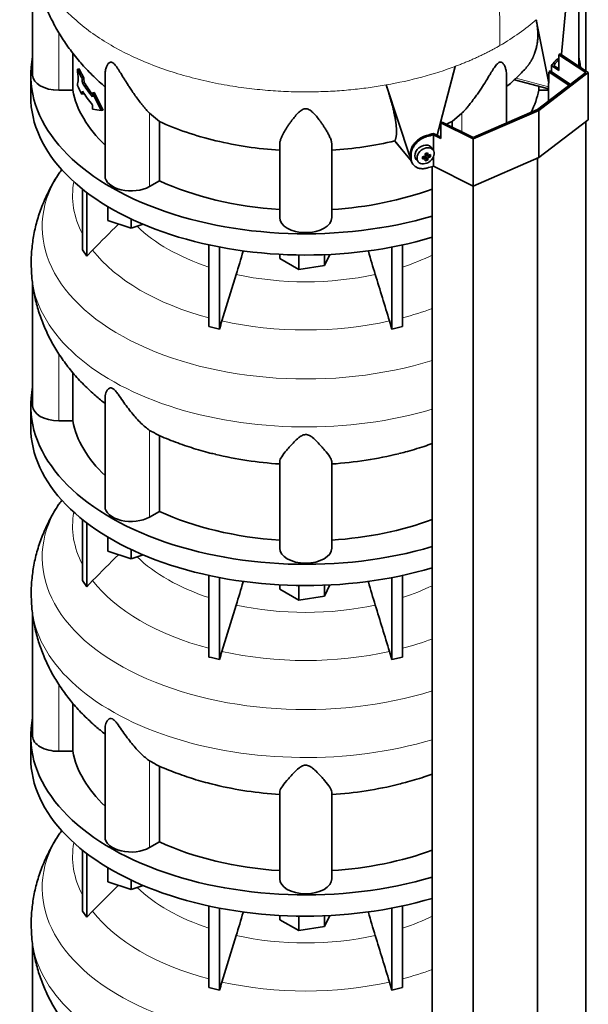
# Model space of a CAD drawing. Header units: millimetres. Extents: x 431 to 1322, y -2196 to 1777.
# Tile 9 of 31: x 1025 to 1319, y -1425 to -915. Entities that reach past the tile are written whole.
import ezdxf

# ---------------------------------------------------------------- set-up
doc = ezdxf.new("R2010")
doc.units = ezdxf.units.MM
for name, color, linetype in [('M5X8_UNI7687', 7, 'Continuous'), ('MID_344-5', 7, 'Continuous'), ('VSI344-454_TERMI', 7, 'Continuous'), ('VSI344-454_TESTA', 7, 'Continuous'), ('VSI344_DIFFUSORE', 7, 'Continuous')]:
    doc.layers.add(name, color=color, linetype=linetype)

# ---------------------------------------------------------------- blocks, each defined once
blk = doc.blocks.new('SE4')
at = {"layer": 'M5X8_UNI7687', "color": 7, "linetype": 'Continuous', "lineweight": 35}
for p, q in [((1233.39, -986.88), (1233.75, -985.7)), ((1234.92, -986.87), (1234.22, -985.62)), ((1235.18, -983.93), (1236.35, -984.93)), ((1236.14, -987.48), (1235.23, -985.51)), ((1235.26, -983.99), (1235.26, -984.87)), ((1237.63, -985.74), (1235.68, -984.98)), ((1238.99, -982.21), (1237.99, -980.86)), ((1230.22, -987.14), (1231.32, -988.41))]:
    blk.add_line(p, q, dxfattribs=at)
at = {"layer": 'M5X8_UNI7687', "color": 4, "linetype": 'Continuous', "lineweight": 9}
for p, q in [((1234.5, -986.73), (1233.91, -985.67)), ((1236.24, -986.66), (1235.23, -985.51)), ((1235.31, -983.89), (1236.24, -984.69)), ((1235.68, -984.98), (1236.69, -986.14))]:
    blk.add_line(p, q, dxfattribs=at)
at = {"layer": 'M5X8_UNI7687', "color": 7, "linetype": 'Continuous', "lineweight": 35}
for centre, major_axis, ratio, start_param, end_param in [((1303.93, -943.56), (1.3, 4.83), 0.345066, 0.560828, 0.777666), ((1234.03, -983.91), (3.89, 3.14), 0.739997, 0, 3.172175), ((1231.42, -980.8), (9.99, 0.43), 0.510658, -1.393505, -1.278945), ((1232.35, -984.33), (8.97, 2.29), 0.035701, -1.293098, -1.143406), ((1231.56, -980.64), (2.06, -9.79), 0.279258, 1.046834, 1.161394), ((1235.49, -985.17), (0.391, 0.312), 0.744948, 1.56038, 2.087178), ((1235.69, -985.4), (-0.449, 0.845), 0.482969, 0.934611, 1.452812), ((1235.69, -985.4), (-0.837, 0.408), 0.40333, 4.914112, 5.432313), ((1231.28, -980.71), (3.16, -9.49), 0.408248, 1.007206, 1.121766), ((1231.42, -980.8), (9.99, 0.43), 0.510658, -1.036687, -0.922127), ((1229.57, -982.57), (6.65, -6.44), 0.71261, 0.529363, 0.679055), ((1234.03, -983.91), (3.89, 3.14), 0.739997, 6.252603, 6.283185), ((1235.12, -981.08), (-1.01, -9.2), 0.152739, -1.021742, -0.87205), ((1231.42, -980.55), (9.99, -0.48), 0.639648, -1.340934, -1.226375), ((1231.56, -980.64), (2.06, -9.79), 0.279258, 0.690017, 0.804576), ((1232.35, -979.32), (7.61, -5.28), 0.901051, 5.557555, 5.707247), ((1231.28, -980.71), (3.16, -9.49), 0.408248, 0.650389, 0.764948), ((1231.42, -980.55), (9.99, -0.48), 0.639648, -0.984117, -0.869557)]:
    blk.add_ellipse(centre, major_axis=major_axis, ratio=ratio, start_param=start_param, end_param=end_param, dxfattribs=at)
blk.add_ellipse((1235.09, -985.22), major_axis=(-3.84, -3.1), ratio=0.739997, dxfattribs=at)
for points in [[(1234.5, -985.57), (1234.52, -985.56), (1234.55, -985.55), (1234.6, -985.54), (1234.64, -985.52), (1234.68, -985.5), (1234.72, -985.47), (1234.76, -985.44), (1234.8, -985.41), (1234.83, -985.37), (1234.86, -985.33), (1234.89, -985.29), (1234.91, -985.25), (1234.93, -985.21), (1234.94, -985.17), (1234.95, -985.13), (1234.95, -985.08), (1234.95, -985.05), (1234.95, -985.04)], [(1236.24, -984.69), (1236.24, -984.71), (1236.24, -984.74), (1236.25, -984.78), (1236.27, -984.81), (1236.28, -984.85), (1236.3, -984.88), (1236.33, -984.91), (1236.35, -984.93), (1236.38, -984.95), (1236.42, -984.97), (1236.45, -984.99), (1236.49, -985), (1236.53, -985), (1236.57, -985), (1236.61, -985), (1236.65, -984.99), (1236.68, -984.98), (1236.69, -984.98)], [(1234.95, -987.01), (1234.95, -987), (1234.95, -986.97), (1234.95, -986.94), (1234.94, -986.91), (1234.93, -986.88), (1234.91, -986.85), (1234.89, -986.82), (1234.86, -986.79), (1234.83, -986.77), (1234.8, -986.75), (1234.76, -986.74), (1234.72, -986.73), (1234.68, -986.72), (1234.64, -986.72), (1234.6, -986.72), (1234.55, -986.72), (1234.52, -986.72), (1234.5, -986.73)], [(1236.69, -986.14), (1236.68, -986.14), (1236.65, -986.15), (1236.61, -986.17), (1236.57, -986.2), (1236.53, -986.22), (1236.49, -986.25), (1236.45, -986.28), (1236.42, -986.32), (1236.38, -986.35), (1236.35, -986.39), (1236.33, -986.43), (1236.3, -986.47), (1236.28, -986.51), (1236.27, -986.55), (1236.25, -986.59), (1236.24, -986.62), (1236.24, -986.65), (1236.24, -986.66)]]:
    blk.add_open_spline(points, degree=3, dxfattribs=at)
at = {"layer": 'MID_344-5', "color": 7, "linetype": 'Continuous', "lineweight": 35}
for p, q in [((1318.09, -941.21), (1318.09, -867.23)), ((1309.48, -948.69), (1298.94, -941.68)), ((1299.14, -941.45), (1299.59, -941.23)), ((1299.59, -941.23), (1310.1, -948.21)), ((1298.83, -947.61), (1298.83, -956.85)), ((1318.09, -1850.04), (1318.09, -967.55)), ((1238.48, -990.83), (1238.48, -1873.63)), ((1293.03, -1869.24), (1293.03, -986.51)), ((1259.77, -1883.71), (1259.77, -1000.98))]:
    blk.add_line(p, q, dxfattribs=at)
at = {"layer": 'VSI344-454_TERMI', "color": 7, "linetype": 'Continuous', "lineweight": 35}
for p, q in [((1304.14, -932.82), (1304.85, -932.42)), ((1318.09, -942.09), (1304.14, -932.82)), ((1304.14, -932.82), (1304.14, -940.99)), ((1304.85, -932.42), (1319.38, -942.07)), ((1300.24, -938.4), (1304.14, -940.99)), ((1300.24, -941.67), (1300.24, -938.4)), ((1301.44, -938.32), (1304.14, -940.11)), ((1293.03, -961.29), (1318.09, -942.09)), ((1319.38, -942.07), (1293.74, -961.71)), ((1319.38, -942.07), (1319.38, -966.56)), ((1293.74, -961.71), (1259.73, -976.51)), ((1259.77, -975.76), (1293.03, -961.29)), ((1293.74, -961.71), (1293.74, -986.2)), ((1243.01, -968.12), (1243.72, -967.71)), ((1259.73, -976.51), (1243.01, -968.12)), ((1243.01, -968.12), (1243.01, -976.28)), ((1243.72, -967.71), (1259.77, -975.76)), ((1319.38, -966.56), (1293.74, -986.2)), ((1239.09, -982.36), (1239.09, -974.32)), ((1239.09, -974.32), (1243.01, -976.28)), ((1239.24, -973.62), (1243.01, -975.52)), ((1259.73, -976.51), (1259.73, -1001)), ((1227.18, -985.83), (1227.18, -984.2)), ((1227.56, -986.36), (1227.56, -984.73)), ((1228.16, -989.06), (1228.54, -989.59)), ((1239.09, -990.65), (1239.09, -985.93)), ((1259.73, -1001), (1239.09, -990.65)), ((1293.74, -986.2), (1259.73, -1001))]:
    blk.add_line(p, q, dxfattribs=at)
at = {"layer": 'VSI344-454_TERMI', "color": 4, "linetype": 'Continuous', "lineweight": 9}
for p, q in [((1303.09, -936.41), (1302.17, -936.19)), ((1235.41, -974.73), (1235.78, -975.27)), ((1227.18, -984.2), (1227.56, -984.73)), ((1227.56, -986.36), (1227.18, -985.83))]:
    blk.add_line(p, q, dxfattribs=at)
at = {"layer": 'VSI344-454_TERMI', "color": 7, "linetype": 'Continuous', "lineweight": 35}
for centre, major_axis, start_param, end_param in [((1172.96, -900.14), (143.5, 0), -0.480069, -0.450192), ((1172.96, -900.14), (144.5, 0), -0.475352, -0.449757), ((1172.96, -900.14), (143.5, 0), -1.120604, -1.090727), ((1172.96, -900.14), (144.5, 0), -1.121039, -1.095444), ((1172.96, -916.47), (144.5, 0), -1.121039, -1.095444)]:
    blk.add_ellipse(centre, major_axis=major_axis, ratio=0.57735, start_param=start_param, end_param=end_param, dxfattribs=at)
for points, knots in [([(1302.17, -936.19), (1302.21, -936.14), (1302.3, -936.04), (1302.42, -935.9), (1302.55, -935.76), (1302.67, -935.64), (1302.8, -935.52), (1302.92, -935.41), (1303.04, -935.31), (1303.16, -935.22), (1303.28, -935.14), (1303.4, -935.07), (1303.52, -935), (1303.7, -934.91), (1303.96, -934.82), (1304.23, -934.79), (1304.39, -934.82), (1304.45, -934.83)], [0, 0, 0, 0, 0.0210181, 0.0419347, 0.0627717, 0.0835515, 0.1042965, 0.1250293, 0.1457726, 0.1665489, 0.1873807, 0.2082903, 0.2292998, 0.2504308, 0.312491, 0.3747066, 0.4161494, 0.4161494, 0.4161494, 0.4161494]), ([(1304.16, -935.39), (1304.14, -935.41), (1304.04, -935.48), (1303.85, -935.63), (1303.6, -935.85), (1303.35, -936.11), (1303.18, -936.31), (1303.09, -936.41)], [0.8203443, 0.8203443, 0.8203443, 0.8203443, 0.8334714, 0.8749845, 0.9164568, 0.9580689, 1, 1, 1, 1]), ([(1227.18, -984.2), (1227.18, -984.11), (1227.18, -983.95), (1227.2, -983.71), (1227.22, -983.46), (1227.25, -983.22), (1227.29, -982.97), (1227.34, -982.73), (1227.4, -982.48), (1227.46, -982.23), (1227.54, -981.98), (1227.62, -981.73), (1227.71, -981.48), (1227.88, -981.07), (1228.15, -980.49), (1228.57, -979.78), (1229.06, -979.08), (1229.6, -978.4), (1230.21, -977.77), (1230.86, -977.17), (1231.55, -976.62), (1232.2, -976.18), (1232.79, -975.83), (1233.3, -975.55), (1233.82, -975.3), (1234.34, -975.08), (1234.87, -974.89), (1235.23, -974.79), (1235.41, -974.73)], [0, 0, 0, 0, 0.020997, 0.041893, 0.062713, 0.083477, 0.104209, 0.124931, 0.145666, 0.166436, 0.187265, 0.208173, 0.229184, 0.250319, 0.312379, 0.374611, 0.437429, 0.499972, 0.562502, 0.625327, 0.687534, 0.749602, 0.791735, 0.833469, 0.874983, 0.916456, 0.958068, 1, 1, 1, 1]), ([(1235.78, -975.27), (1235.7, -975.29), (1235.52, -975.35), (1235.25, -975.43), (1234.99, -975.52), (1234.72, -975.62), (1234.46, -975.73), (1234.2, -975.84), (1233.94, -975.96), (1233.68, -976.09), (1233.42, -976.23), (1233.17, -976.37), (1232.91, -976.52), (1232.5, -976.77), (1231.93, -977.16), (1231.24, -977.71), (1230.59, -978.3), (1229.98, -978.94), (1229.43, -979.61), (1228.95, -980.31), (1228.53, -981.03), (1228.22, -981.68), (1227.99, -982.26), (1227.84, -982.76), (1227.71, -983.26), (1227.62, -983.75), (1227.57, -984.25), (1227.56, -984.57), (1227.56, -984.73)], [0, 0, 0, 0, 0.021018, 0.041934, 0.062771, 0.08355, 0.104295, 0.125028, 0.145771, 0.166547, 0.187379, 0.208288, 0.229298, 0.250429, 0.312489, 0.374705, 0.437522, 0.500061, 0.562591, 0.625422, 0.687637, 0.749714, 0.79185, 0.833578, 0.875077, 0.916526, 0.958107, 1, 1, 1, 1]), ([(1228.16, -989.05), (1228.03, -988.87), (1227.84, -988.56), (1227.62, -988.09), (1227.46, -987.67), (1227.33, -987.23), (1227.25, -986.77), (1227.19, -986.31), (1227.18, -985.99), (1227.18, -985.83)], [0.6886177, 0.6886177, 0.6886177, 0.6886177, 0.7497141, 0.7918499, 0.8335781, 0.8750765, 0.9165257, 0.958107, 1, 1, 1, 1]), ([(1227.56, -986.36), (1227.56, -986.44), (1227.56, -986.6), (1227.57, -986.84), (1227.6, -987.08), (1227.63, -987.31), (1227.67, -987.54), (1227.72, -987.76), (1227.77, -987.98), (1227.84, -988.2), (1227.91, -988.41), (1228, -988.62), (1228.09, -988.83), (1228.26, -989.16), (1228.53, -989.6), (1228.95, -990.12), (1229.43, -990.58), (1229.98, -990.98), (1230.59, -991.32), (1231.24, -991.58), (1231.93, -991.78), (1232.58, -991.88), (1233.16, -991.93), (1233.68, -991.93), (1234.2, -991.9), (1234.72, -991.83), (1235.25, -991.74), (1235.61, -991.65), (1235.78, -991.6)], [0, 0, 0, 0, 0.020996, 0.041893, 0.062713, 0.083477, 0.104209, 0.124931, 0.145666, 0.166436, 0.187264, 0.208173, 0.229184, 0.250319, 0.312379, 0.374611, 0.437429, 0.499972, 0.562503, 0.625328, 0.687536, 0.749604, 0.791737, 0.833471, 0.874985, 0.916457, 0.958069, 1, 1, 1, 1])]:
    blk.add_open_spline(points, degree=3, knots=knots, dxfattribs=at)
at = {"layer": 'VSI344-454_TESTA', "color": 7, "linetype": 'Continuous', "lineweight": 35}
for p, q in [((1031.46, -882.11), (1031.46, -943.41)), ((1314.46, -938.8), (1314.46, -882.25)), ((1305.43, -932.46), (1309.08, -893.97)), ((1298.9, -947.48), (1292.39, -914.63)), ((1052.22, -931.91), (1052.22, -951.21)), ((1241.15, -974.58), (1250.44, -938.85)), ((1055.55, -940.09), (1054.62, -940.31)), ((1057.9, -944.57), (1056.97, -944.79)), ((1068.95, -943.11), (1068.95, -995.67)), ((1276.97, -968.28), (1276.97, -943.11)), ((1298.94, -941.68), (1298.94, -947.5)), ((1058.2, -947.19), (1057.28, -947.42)), ((1226.96, -985.65), (1214.65, -948.49)), ((1281.22, -945.82), (1298.83, -950.56)), ((1293.71, -949.18), (1293.71, -951.21)), ((1052.22, -951.21), (1044.96, -951.21)), ((1057.9, -953.01), (1056.97, -953.23)), ((1063.37, -952.34), (1062.45, -952.56)), ((1066.99, -961.74), (1062.45, -952.56)), ((1062.45, -952.56), (1062.45, -954.67)), ((1067.92, -961.52), (1063.37, -952.34)), ((1298.83, -951.21), (1293.71, -951.21)), ((1062.45, -958.89), (1062.45, -960.99)), ((1066.99, -961.74), (1062.45, -960.99)), ((1067.92, -961.52), (1066.99, -961.74)), ((1097.13, -967.43), (1092, -963.15)), ((1253.93, -963.15), (1248.8, -967.43)), ((1097.13, -967.43), (1097.13, -998.22)), ((1248.8, -967.43), (1248.8, -970.26)), ((1159.46, -1017.31), (1159.46, -979.28)), ((1186.46, -1017.31), (1186.46, -979.28)), ((1219.18, -977.5), (1219.21, -977.26)), ((1219.22, -977.57), (1227.72, -988.1)), ((1097.13, -998.22), (1092, -1001.18))]:
    blk.add_line(p, q, dxfattribs=at)
at = {"layer": 'VSI344-454_TESTA', "color": 4, "linetype": 'Continuous', "lineweight": 9}
for p, q in [((1044.96, -951.21), (1044.96, -921.14)), ((1281.93, -944.96), (1298.83, -949.51)), ((1092, -1001.18), (1092, -963.15)), ((1253.93, -972.83), (1253.93, -963.15)), ((1219.21, -977.26), (1227.64, -987.69))]:
    blk.add_line(p, q, dxfattribs=at)
blk.add_ellipse((1172.96, -869.9), major_axis=(142.36, 0), ratio=0.57735, start_param=5.009578, end_param=5.287871, dxfattribs=at)
at = {"layer": 'VSI344-454_TESTA', "color": 7, "linetype": 'Continuous', "lineweight": 35}
for centre, major_axis, start_param, end_param in [((1044.96, -943.41), (13.5, 0), 3.141593, 4.712389), ((1172.96, -922.05), (-122.5, 0), 0.261186, 0.327396), ((1172.96, -922.05), (-121.5, 0), 0.260097, 0.326857), ((1172.96, -930.48), (-122.5, 0), 0.261186, 0.327396), ((1172.96, -924.16), (-122.5, 0), 0.335083, 0.446047), ((1172.96, -924.16), (-121.5, 0), 0.334608, 0.428513), ((1172.96, -943.41), (-121.5, 0), 0.111341, 0.543224), ((1172.96, -928.37), (-122.5, 0), 0.335083, 0.446047), ((1172.96, -943.41), (121.5, 0), 6.004526, 6.171844), ((1082.45, -995.67), (13.5, 0), 3.141593, 5.497787), ((1172.96, -943.41), (-121.5, 0), 0.896739, 1.459455), ((1172.96, -943.41), (121.5, 0), 4.82373, 5.281941), ((1172.96, -1017.31), (13.5, 0), 3.141593, 6.283185)]:
    blk.add_ellipse(centre, major_axis=major_axis, ratio=0.57735, start_param=start_param, end_param=end_param, dxfattribs=at)
at = {"layer": 'VSI344-454_TESTA', "color": 4, "linetype": 'Continuous', "lineweight": 9}
blk.add_open_spline([(1254.47, -805.57), (1255.5, -810.14), (1258.3, -819.79), (1263.43, -835.13), (1267.8, -851.01), (1270.45, -866.03), (1272.02, -880.12), (1272.91, -893.67), (1273.38, -906.91), (1273.53, -918.24), (1273.62, -925.28), (1273.62, -928.02)], degree=3, knots=[0, 0, 0, 0, 0.117079, 0.240569, 0.360617, 0.476421, 0.590288, 0.703407, 0.816259, 0.929029, 1, 1, 1, 1], dxfattribs=at)
for points, weights in [([(1030.61, -869.91), (1030.63, -935.76), (1123.93, -964.53), (1214.65, -948.49)], [0.668608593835, 0.547048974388, 0.657512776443, 1]), ([(1250.44, -938.85), (1258.81, -935.71), (1266.57, -932.09), (1273.62, -928.02)], [1, 0.996331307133, 0.996331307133, 1])]:
    blk.add_rational_spline(points, weights, degree=3, dxfattribs=at)
at = {"layer": 'VSI344-454_TESTA', "color": 7, "linetype": 'Continuous', "lineweight": 35}
for points, knots in [([(1030.67, -869.97), (1030.69, -872.45), (1030.75, -877.18), (1031.7, -885.2), (1033.36, -893.45), (1035.72, -901.55), (1038.74, -909.41), (1042.41, -917), (1046.69, -924.31), (1051.57, -931.3), (1057.05, -937.97), (1062.82, -943.99), (1066.98, -947.77), (1068.93, -949.42)], [0, 0, 0, 0, 0.0665996, 0.1501979, 0.2334008, 0.3164062, 0.3994229, 0.4826743, 0.5664018, 0.6508648, 0.7363382, 0.8231019, 0.9005149, 0.9005149, 0.9005149, 0.9005149]), ([(1286.3, -940.61), (1286.37, -940.54), (1286.54, -940.36), (1286.81, -940.06), (1287.12, -939.7), (1287.43, -939.35), (1287.72, -938.98), (1288.01, -938.61), (1288.29, -938.24), (1288.56, -937.86), (1288.83, -937.48), (1289.08, -937.1), (1289.33, -936.71), (1289.58, -936.31), (1289.81, -935.91), (1290.04, -935.51), (1290.26, -935.11), (1290.47, -934.69), (1290.67, -934.28), (1290.87, -933.86), (1291.06, -933.44), (1291.24, -933.01), (1291.41, -932.58), (1291.65, -931.95), (1291.93, -931.12), (1292.25, -930.08), (1292.52, -929.02), (1292.74, -927.95), (1292.92, -926.87), (1293.06, -925.78), (1293.17, -924.69), (1293.23, -923.59), (1293.25, -922.48), (1293.23, -921.37), (1293.18, -920.25), (1293.09, -919.13), (1292.97, -918.01), (1292.81, -916.89), (1292.62, -915.76), (1292.47, -915.01), (1292.39, -914.63)], [0.1921089, 0.1921089, 0.1921089, 0.1921089, 0.2005107, 0.2147742, 0.2290298, 0.2432778, 0.2575181, 0.2717506, 0.2859755, 0.3001927, 0.3144023, 0.3286042, 0.3427985, 0.3569852, 0.3711642, 0.3853356, 0.3994995, 0.4136557, 0.4278043, 0.4419454, 0.4560788, 0.4702047, 0.484323, 0.4984337, 0.5315552, 0.5644411, 0.5970912, 0.6295054, 0.6616835, 0.6936252, 0.7253304, 0.756799, 0.7880306, 0.8190252, 0.8497823, 0.8803019, 0.9105837, 0.9406275, 0.970433, 1, 1, 1, 1]), ([(1092, -963.15), (1091.78, -962.92), (1091.34, -962.44), (1090.64, -961.65), (1089.83, -960.72), (1088.89, -959.61), (1087.58, -957.99), (1086, -955.95), (1084.27, -953.56), (1082.72, -951.32), (1081.36, -949.26), (1080.15, -947.36), (1078.78, -945.14), (1077.52, -943.06), (1076.32, -941.12), (1075.51, -939.85), (1074.72, -938.7), (1073.92, -937.7), (1073.07, -936.93), (1072.26, -936.59), (1071.62, -936.66), (1071.08, -936.97), (1070.61, -937.44), (1070.03, -938.29), (1069.57, -939.35), (1069.22, -940.59), (1069.03, -941.68), (1068.96, -942.53), (1068.95, -943.02), (1068.95, -943.11)], [0, 0, 0, 0, 0.020247, 0.0413012, 0.0631676, 0.0911499, 0.1206822, 0.1725651, 0.2189806, 0.2600001, 0.2962057, 0.3283254, 0.3570821, 0.4069553, 0.4285992, 0.4484587, 0.4665056, 0.4826091, 0.4971306, 0.5113122, 0.5266668, 0.543344, 0.562023, 0.5826937, 0.6304427, 0.6595254, 0.6923195, 0.7261108, 0.734395, 0.734395, 0.734395, 0.734395]), ([(1276.97, -943.11), (1276.97, -942.96), (1276.96, -942.1), (1276.76, -940.64), (1276.2, -938.88), (1275.51, -937.63), (1274.85, -936.96), (1274.29, -936.67), (1273.76, -936.59), (1273.03, -936.83), (1272.23, -937.47), (1271.47, -938.35), (1270.7, -939.43), (1269.92, -940.62), (1269.08, -941.96), (1267.86, -943.96), (1266.15, -946.78), (1264.29, -949.7), (1262.58, -952.24), (1261.04, -954.43), (1259.42, -956.61), (1257.82, -958.66), (1256.38, -960.39), (1255.08, -961.89), (1254.3, -962.74), (1253.93, -963.15)], [0.265607, 0.265607, 0.265607, 0.265607, 0.2789295, 0.3409942, 0.392778, 0.4359518, 0.4604978, 0.4716154, 0.4871189, 0.5000341, 0.5129562, 0.5284792, 0.5444389, 0.5641957, 0.583938, 0.6074587, 0.6593255, 0.7214848, 0.7571561, 0.7963778, 0.8446458, 0.8874257, 0.9275339, 0.9650516, 1, 1, 1, 1]), ([(1277.02, -949.41), (1278.8, -947.91), (1282.07, -944.97), (1284.79, -942.11), (1286.24, -940.57)], [0.4397874, 0.4397874, 0.4397874, 0.4397874, 0.7466628, 1, 1, 1, 1]), ([(1219.21, -977.26), (1219.24, -977.2), (1219.29, -977.09), (1219.37, -976.91), (1219.44, -976.72), (1219.51, -976.52), (1219.57, -976.32), (1219.63, -976.1), (1219.69, -975.88), (1219.74, -975.66), (1219.79, -975.42), (1219.83, -975.18), (1219.87, -974.93), (1219.9, -974.67), (1219.93, -974.41), (1219.95, -974.14), (1219.97, -973.86), (1219.99, -973.58), (1220, -973.28), (1220.01, -972.98), (1220.01, -972.68), (1220.01, -972.36), (1220, -972.04), (1219.99, -971.71), (1219.98, -971.38), (1219.96, -971.04), (1219.94, -970.69), (1219.91, -970.33), (1219.88, -969.97), (1219.85, -969.6), (1219.81, -969.23), (1219.77, -968.85), (1219.72, -968.46), (1219.67, -968.07), (1219.61, -967.67), (1219.55, -967.26), (1219.46, -966.67), (1219.32, -965.86), (1219.14, -964.85), (1218.93, -963.8), (1218.7, -962.73), (1218.46, -961.64), (1218.19, -960.53), (1217.91, -959.39), (1217.61, -958.24), (1217.29, -957.07), (1216.96, -955.89), (1216.61, -954.68), (1216.25, -953.47), (1215.87, -952.24), (1215.48, -951), (1215.07, -949.76), (1214.79, -948.91), (1214.65, -948.49)], [0, 0, 0, 0, 0.014374, 0.02874, 0.043097, 0.057447, 0.071789, 0.086123, 0.100449, 0.114767, 0.129077, 0.143379, 0.157674, 0.171961, 0.186239, 0.200511, 0.214774, 0.22903, 0.243278, 0.257518, 0.27175, 0.285975, 0.300193, 0.314402, 0.328604, 0.342798, 0.356985, 0.371164, 0.385335, 0.399499, 0.413655, 0.427804, 0.441945, 0.456079, 0.470204, 0.484323, 0.498433, 0.531555, 0.564441, 0.597091, 0.629505, 0.661683, 0.693625, 0.72533, 0.756799, 0.78803, 0.819025, 0.849782, 0.880302, 0.910583, 0.940627, 0.970433, 1, 1, 1, 1]), ([(1186.46, -979.28), (1186.46, -979.1), (1186.45, -978.73), (1186.35, -978.14), (1186.19, -977.44), (1185.92, -976.62), (1185.44, -975.42), (1184.71, -973.94), (1183.73, -972.2), (1182.72, -970.57), (1181.72, -969.07), (1180.76, -967.69), (1179.57, -966.08), (1178.38, -964.59), (1177.14, -963.23), (1176.25, -962.37), (1175.32, -961.63), (1174.34, -961.06), (1173.21, -960.76), (1172.03, -960.89), (1171.01, -961.37), (1170.08, -962.02), (1169.19, -962.82), (1167.96, -964.1), (1166.76, -965.56), (1165.55, -967.17), (1164.57, -968.54), (1163.63, -969.93), (1162.48, -971.72), (1161.45, -973.49), (1160.6, -975.17), (1160.01, -976.58), (1159.56, -977.97), (1159.49, -978.86), (1159.46, -979.28)], [0, 0, 0, 0, 0.020247, 0.041301, 0.063168, 0.09115, 0.120682, 0.172565, 0.218981, 0.26, 0.296206, 0.328325, 0.357082, 0.406955, 0.428599, 0.448459, 0.466506, 0.482609, 0.497131, 0.511312, 0.526667, 0.543344, 0.562023, 0.582694, 0.630443, 0.659525, 0.692319, 0.726111, 0.759233, 0.82594, 0.865768, 0.902245, 0.953307, 1, 1, 1, 1]), ([(1097.13, -967.43), (1101.58, -969.49), (1106.28, -971.36), (1116.09, -974.71), (1121.2, -976.18), (1131.73, -978.7), (1137.15, -979.74), (1148.18, -981.38), (1153.8, -981.98), (1159.46, -982.34)], [0, 0, 0, 0, 0.25, 0.25, 0.5, 0.5, 0.75, 0.75, 1, 1, 1, 1]), ([(1219.18, -977.5), (1213.96, -978.74), (1208.58, -979.77), (1197.64, -981.39), (1192.08, -981.98), (1186.46, -982.34)], [0, 0, 0, 0, 0.5, 0.5, 1, 1, 1, 1])]:
    blk.add_open_spline(points, degree=3, knots=knots, dxfattribs=at)
at = {"layer": 'VSI344-454_TESTA', "color": 4, "linetype": 'Continuous', "lineweight": 9}
blk.add_open_spline([(1292.39, -914.63), (1286.97, -919.45), (1280.67, -923.95), (1273.62, -928.02)], degree=3, dxfattribs=at)
at = {"layer": 'VSI344-454_TESTA', "color": 7, "linetype": 'Continuous', "lineweight": 35}
for points in [[(1055.12, -945.58), (1054.95, -943.83), (1054.78, -942.07), (1054.62, -940.31)], [(1057.28, -947.42), (1057.17, -946.54), (1057.07, -945.67), (1056.97, -944.79)], [(1058.2, -947.19), (1058.1, -946.32), (1058, -945.45), (1057.9, -944.57)], [(1055.12, -945.58), (1054.95, -946.64), (1054.78, -947.69), (1054.62, -948.75)], [(1057.28, -951.63), (1057.17, -952.16), (1057.07, -952.7), (1056.97, -953.23)], [(1243.09, -969.91), (1242.85, -970.01), (1242.61, -970.11), (1242.37, -970.2)], [(1248.8, -967.43), (1247.81, -967.89), (1246.81, -968.34), (1245.8, -968.77)]]:
    blk.add_open_spline(points, degree=3, dxfattribs=at)
at = {"layer": 'VSI344_DIFFUSORE', "color": 7, "linetype": 'Continuous', "lineweight": 35}
for p, q in [((1030.46, -943.41), (1030.46, -954.44)), ((1057.25, -1034.09), (1057.25, -1002.45)), ((1059.55, -1037.29), (1059.55, -1004.25)), ((1070.45, -1018.86), (1070.45, -1011.58)), ((1082.45, -1022.86), (1070.45, -1018.86)), ((1082.45, -1022.86), (1082.45, -1017.98)), ((1088.69, -1020.78), (1082.45, -1022.86)), ((1122.74, -1073.77), (1122.74, -1031.43)), ((1223.19, -1073.77), (1223.19, -1031.43)), ((1057.25, -1034.09), (1059.55, -1037.29)), ((1059.55, -1037.29), (1062.55, -1034.12)), ((1128.28, -1075.1), (1128.28, -1032.56)), ((1159.58, -1038.57), (1159.58, -1036.34)), ((1169.38, -1044.23), (1169.38, -1036.68)), ((1185.44, -1036.39), (1182.76, -1042.16)), ((1182.76, -1042.16), (1182.76, -1036.51)), ((1217.65, -1075.1), (1217.65, -1032.56)), ((1169.38, -1044.23), (1159.58, -1038.57)), ((1136.95, -1046.8), (1129.52, -1070.91)), ((1182.76, -1042.16), (1169.38, -1044.23)), ((1031.46, -1051.34), (1031.46, -1114.88)), ((1216.4, -1070.91), (1217.65, -1075.1)), ((1217.65, -1075.1), (1223.19, -1073.77)), ((1052.22, -1122.67), (1052.22, -1097.69)), ((1068.95, -1110.38), (1068.95, -1167.13)), ((1030.46, -1114.88), (1030.46, -1125.9)), ((1052.22, -1122.67), (1044.96, -1122.67)), ((1094.96, -1129.12), (1092, -1127.65)), ((1097.13, -1169.68), (1097.13, -1130.19)), ((1159.46, -1188.78), (1159.46, -1143.79)), ((1186.46, -1188.78), (1186.46, -1143.79)), ((1057.25, -1205.55), (1057.25, -1173.92)), ((1097.13, -1169.68), (1092, -1172.64)), ((1059.55, -1208.75), (1059.55, -1175.71)), ((1070.45, -1190.32), (1070.45, -1183.05)), ((1082.45, -1194.32), (1082.45, -1189.45)), ((1082.45, -1194.32), (1070.45, -1190.32)), ((1088.69, -1192.24), (1082.45, -1194.32)), ((1122.74, -1245.24), (1122.74, -1202.89)), ((1128.28, -1246.56), (1128.28, -1204.02)), ((1217.65, -1246.56), (1217.65, -1204.02)), ((1223.19, -1245.24), (1223.19, -1202.89)), ((1057.25, -1205.55), (1059.55, -1208.75)), ((1059.55, -1208.75), (1062.55, -1205.58)), ((1159.58, -1210.04), (1159.58, -1207.81)), ((1169.38, -1215.69), (1159.58, -1210.04)), ((1169.38, -1215.69), (1169.38, -1208.15)), ((1185.44, -1207.86), (1182.76, -1213.62)), ((1182.76, -1213.62), (1182.76, -1207.98)), ((1182.76, -1213.62), (1169.38, -1215.69)), ((1136.95, -1218.26), (1129.52, -1242.37)), ((1031.46, -1222.8), (1031.46, -1286.34)), ((1216.4, -1242.37), (1217.65, -1246.56)), ((1217.65, -1246.56), (1223.19, -1245.24)), ((1052.22, -1294.14), (1052.22, -1269.15)), ((1068.95, -1281.84), (1068.95, -1338.6)), ((1030.46, -1286.34), (1030.46, -1297.36)), ((1052.22, -1294.14), (1044.96, -1294.14)), ((1094.96, -1300.58), (1092, -1299.12)), ((1097.13, -1341.15), (1097.13, -1301.65)), ((1159.46, -1360.24), (1159.46, -1315.25)), ((1186.46, -1360.24), (1186.46, -1315.25)), ((1097.13, -1341.15), (1092, -1344.11)), ((1057.25, -1377.02), (1057.25, -1345.38)), ((1059.55, -1380.22), (1059.55, -1347.18)), ((1070.45, -1361.78), (1070.45, -1354.51)), ((1082.45, -1365.78), (1070.45, -1361.78)), ((1082.45, -1365.78), (1082.45, -1360.91)), ((1088.69, -1363.71), (1082.45, -1365.78)), ((1057.25, -1377.02), (1059.55, -1380.22)), ((1059.55, -1380.22), (1062.55, -1377.04)), ((1122.74, -1416.7), (1122.74, -1374.36)), ((1128.28, -1418.03), (1128.28, -1375.49)), ((1217.65, -1418.03), (1217.65, -1375.49)), ((1223.19, -1416.7), (1223.19, -1374.36)), ((1159.58, -1381.5), (1159.58, -1379.27)), ((1169.38, -1387.16), (1159.58, -1381.5)), ((1169.38, -1387.16), (1169.38, -1379.61)), ((1185.44, -1379.32), (1182.76, -1385.09)), ((1182.76, -1385.09), (1182.76, -1379.44)), ((1182.76, -1385.09), (1169.38, -1387.16)), ((1031.46, -1394.27), (1031.46, -1457.81)), ((1136.95, -1389.72), (1129.52, -1413.84)), ((1216.4, -1413.84), (1217.65, -1418.03)), ((1217.65, -1418.03), (1223.19, -1416.7))]:
    blk.add_line(p, q, dxfattribs=at)
at = {"layer": 'VSI344_DIFFUSORE', "color": 4, "linetype": 'Continuous', "lineweight": 9}
for p, q in [((1044.96, -1122.67), (1044.96, -1087.77)), ((1092, -1172.64), (1092, -1127.65)), ((1044.96, -1294.14), (1044.96, -1259.23)), ((1092, -1344.11), (1092, -1299.12))]:
    blk.add_line(p, q, dxfattribs=at)
at = {"layer": 'VSI344_DIFFUSORE', "color": 7, "linetype": 'Continuous', "lineweight": 35}
for centre, major_axis, start_param, end_param in [((1172.96, -943.41), (142.5, 0), 3.023053, 5.190143), ((1172.96, -943.41), (142.5, 0), 0.049395, 0.118539), ((1172.96, -954.44), (142.5, 0), 3.141593, 5.190143), ((1172.96, -1114.88), (142.5, 0), 3.023053, 5.190143), ((1044.96, -1114.88), (13.5, 0), 3.141604, 4.712389), ((1172.96, -1114.88), (-121.5, 0), 0.111341, 0.543224), ((1172.96, -1125.9), (142.5, 0), 3.141593, 5.190143), ((1172.96, -1075.38), (-121.5, 0), 1.175706, 1.459455), ((1172.96, -1075.38), (121.5, 0), 4.82373, 5.12108), ((1082.45, -1167.13), (13.5, 0), 3.141581, 5.497787), ((1172.96, -1114.88), (-121.5, 0), 0.896739, 1.459455), ((1172.96, -1114.88), (121.5, 0), 4.82373, 5.281941), ((1172.96, -1188.78), (13.5, 0), 3.141593, 6.283185), ((1172.96, -1286.34), (142.5, 0), 3.023053, 5.190143), ((1044.96, -1286.34), (13.5, 0), 3.141581, 4.712389), ((1172.96, -1286.34), (-121.5, 0), 0.111341, 0.543224), ((1172.96, -1297.36), (142.5, 0), 3.141593, 5.190143), ((1172.96, -1246.84), (-121.5, 0), 1.175706, 1.459455), ((1172.96, -1246.84), (121.5, 0), 4.82373, 5.12108), ((1082.45, -1338.6), (13.5, 0), 3.141581, 5.497787), ((1172.96, -1286.34), (-121.5, 0), 0.896739, 1.459455), ((1172.96, -1286.34), (121.5, 0), 4.82373, 5.281941), ((1172.96, -1360.24), (13.5, 0), 3.141593, 6.283185)]:
    blk.add_ellipse(centre, major_axis=major_axis, ratio=0.57735, start_param=start_param, end_param=end_param, dxfattribs=at)
at = {"layer": 'VSI344_DIFFUSORE', "color": 4, "linetype": 'Continuous', "lineweight": 9}
for centre, major_axis, start_param, end_param in [((1172.96, -1022.16), (136.58, 0), 2.761012, 5.212737), ((1172.96, -1005.84), (120.79, 0), 3.038624, 3.432735), ((1172.96, -992.07), (-101.4, 0), 0.532702, 1.052595), ((1172.96, -1005.84), (-120.79, 0), 0.417538, 1.141984), ((1172.96, -992.07), (101.4, 0), -1.052595, -0.868255), ((1172.96, -992.07), (-101.4, 0), 1.207688, 1.933905), ((1172.96, -1043.84), (-142.13, 0), 0.048496, 2.049895), ((1172.96, -1005.84), (120.79, 0), -1.141984, -0.997489), ((1172.96, -1005.84), (-120.79, 0), 1.202936, 1.938657), ((1172.96, -1193.62), (136.58, 0), 2.761012, 5.212737), ((1172.96, -1177.3), (120.79, 0), 3.038624, 3.432735), ((1172.96, -1163.54), (-101.4, 0), 0.532702, 1.052595), ((1172.96, -1177.3), (-120.79, 0), 0.417538, 1.141984), ((1172.96, -1163.54), (101.4, 0), -1.052595, -0.868255), ((1172.96, -1215.3), (-142.13, 0), 0.048496, 2.049895), ((1172.96, -1163.54), (-101.4, 0), 1.207688, 1.933905), ((1172.96, -1177.3), (120.79, 0), -1.141984, -0.997489), ((1172.96, -1177.3), (-120.79, 0), 1.202936, 1.938657), ((1172.96, -1365.09), (136.58, 0), 2.761012, 5.212737), ((1172.96, -1348.76), (120.79, 0), 3.038624, 3.432735), ((1172.96, -1335), (-101.4, 0), 0.532702, 1.052595), ((1172.96, -1348.76), (-120.79, 0), 0.417538, 1.141984), ((1172.96, -1335), (101.4, 0), -1.052595, -0.868255), ((1172.96, -1386.77), (-142.13, 0), 0.048496, 2.049895), ((1172.96, -1335), (-101.4, 0), 1.207688, 1.933905), ((1172.96, -1348.76), (120.79, 0), -1.141984, -0.997489), ((1172.96, -1348.76), (-120.79, 0), 1.202936, 1.938657)]:
    blk.add_ellipse(centre, major_axis=major_axis, ratio=0.57735, start_param=start_param, end_param=end_param, dxfattribs=at)
at = {"layer": 'VSI344_DIFFUSORE', "color": 7, "linetype": 'Continuous', "lineweight": 35}
for points, knots in [([(1046.38, -992.7), (1045.83, -993.44), (1043.77, -996.23), (1040.46, -1002.03), (1036.9, -1009.52), (1034.15, -1017.24), (1032.18, -1025.03), (1031.01, -1032.82), (1030.57, -1040.58), (1030.85, -1045.19), (1031.03, -1047.8)], [0, 0, 0, 0, 0.043014, 0.189752, 0.332864, 0.47275, 0.609908, 0.744873, 0.878188, 1, 1, 1, 1]), ([(1136.95, -1046.8), (1138.17, -1042.85), (1139.34, -1038.83), (1140.51, -1034.61), (1140.55, -1034.47), (1140.58, -1034.33)], [0, 0, 0, 0, 0.5, 0.5, 0.5168361, 0.5168361, 0.5168361, 0.5168361]), ([(1208.98, -1046.8), (1207.76, -1042.85), (1206.59, -1038.83), (1205.42, -1034.61), (1205.38, -1034.47), (1205.34, -1034.33)], [0, 0, 0, 0, 0.5, 0.5, 0.5171116, 0.5171116, 0.5171116, 0.5171116]), ([(1031.01, -1047.86), (1031.31, -1050.67), (1031.85, -1055.43), (1033.63, -1063.15), (1036.03, -1070.54), (1039.12, -1077.77), (1042.86, -1084.74), (1047.24, -1091.47), (1052.26, -1097.92), (1057.92, -1104.1), (1063.49, -1109.25), (1067.31, -1112.45), (1068.88, -1113.67)], [0, 0, 0, 0, 0.0925927, 0.1862618, 0.2801149, 0.3745405, 0.4699354, 0.5666977, 0.6652088, 0.765802, 0.8687155, 0.9401335, 0.9401335, 0.9401335, 0.9401335]), ([(1092, -1127.65), (1090.63, -1126.68), (1089.12, -1125.39), (1085.98, -1122.32), (1084.38, -1120.55), (1081.23, -1116.7), (1079.69, -1114.61), (1077.33, -1111.24), (1076.54, -1110.08), (1075.28, -1108.36), (1074.84, -1107.78), (1073.89, -1106.69), (1073.35, -1106.17), (1072.34, -1105.61), (1071.9, -1105.59), (1071.22, -1105.76), (1070.95, -1105.93), (1070.24, -1106.53), (1069.91, -1107.03), (1069.18, -1108.46), (1068.95, -1109.44), (1068.95, -1110.39)], [0, 0, 0, 0, 0.125, 0.125, 0.25, 0.25, 0.375, 0.375, 0.4375, 0.4375, 0.46875, 0.46875, 0.5, 0.5, 0.53125, 0.53125, 0.5625, 0.5625, 0.625, 0.625, 0.7387976, 0.7387976, 0.7387976, 0.7387976]), ([(1094.87, -1129.3), (1095.02, -1129.38), (1097.88, -1130.81), (1104.37, -1133.42), (1113.56, -1136.67), (1121.18, -1138.94), (1125.22, -1139.85), (1126.31, -1140.09)], [0, 0, 0, 0, 0.01437, 0.312845, 0.611964, 0.910622, 1, 1, 1, 1]), ([(1186.46, -1143.79), (1186.46, -1143.14), (1186.06, -1142.31), (1184.75, -1140.31), (1183.84, -1139.14), (1181.67, -1136.56), (1180.42, -1135.13), (1178.19, -1132.86), (1177.39, -1132.09), (1175.99, -1131), (1175.48, -1130.64), (1174.3, -1130.06), (1173.6, -1129.84), (1172.15, -1129.87), (1171.47, -1130.12), (1170.32, -1130.72), (1169.83, -1131.08), (1168.44, -1132.18), (1167.66, -1132.94), (1165.47, -1135.18), (1164.21, -1136.61), (1162.06, -1139.18), (1161.17, -1140.32), (1159.87, -1142.3), (1159.46, -1143.14), (1159.46, -1143.79)], [0, 0, 0, 0, 0.125, 0.125, 0.25, 0.25, 0.375, 0.375, 0.4375, 0.4375, 0.46875, 0.46875, 0.5, 0.5, 0.53125, 0.53125, 0.5625, 0.5625, 0.625, 0.625, 0.75, 0.75, 0.875, 0.875, 1, 1, 1, 1]), ([(1221.19, -1139.7), (1222.43, -1139.41), (1226.63, -1138.42), (1232.49, -1136.59), (1237.13, -1134.99), (1238.53, -1134.48)], [0, 0, 0, 0, 0.1078692, 0.4247802, 0.5649754, 0.5649754, 0.5649754, 0.5649754]), ([(1046.38, -1164.17), (1045.83, -1164.91), (1043.77, -1167.7), (1040.46, -1173.49), (1036.9, -1180.98), (1034.15, -1188.7), (1032.18, -1196.5), (1031.01, -1204.28), (1030.57, -1212.04), (1030.85, -1216.66), (1031.03, -1219.26)], [0, 0, 0, 0, 0.043014, 0.189752, 0.332864, 0.47275, 0.609908, 0.744873, 0.878188, 1, 1, 1, 1]), ([(1136.95, -1218.26), (1138.17, -1214.31), (1139.34, -1210.29), (1140.51, -1206.07), (1140.55, -1205.93), (1140.58, -1205.8)], [0, 0, 0, 0, 0.5, 0.5, 0.5168361, 0.5168361, 0.5168361, 0.5168361]), ([(1208.98, -1218.26), (1207.76, -1214.31), (1206.59, -1210.29), (1205.42, -1206.07), (1205.38, -1205.93), (1205.34, -1205.79)], [0, 0, 0, 0, 0.5, 0.5, 0.5171116, 0.5171116, 0.5171116, 0.5171116]), ([(1031.01, -1219.32), (1031.31, -1222.13), (1031.85, -1226.89), (1033.63, -1234.62), (1036.03, -1242), (1039.12, -1249.23), (1042.86, -1256.21), (1047.24, -1262.94), (1052.26, -1269.39), (1057.92, -1275.57), (1063.49, -1280.72), (1067.31, -1283.92), (1068.88, -1285.14)], [0, 0, 0, 0, 0.0925927, 0.1862618, 0.2801149, 0.3745405, 0.4699354, 0.5666977, 0.6652088, 0.765802, 0.8687155, 0.9401335, 0.9401335, 0.9401335, 0.9401335]), ([(1092, -1299.12), (1090.63, -1298.14), (1089.12, -1296.86), (1085.98, -1293.79), (1084.38, -1292.01), (1081.23, -1288.17), (1079.69, -1286.07), (1077.33, -1282.71), (1076.54, -1281.55), (1075.28, -1279.82), (1074.84, -1279.24), (1073.89, -1278.15), (1073.35, -1277.63), (1072.34, -1277.08), (1071.9, -1277.06), (1071.22, -1277.22), (1070.95, -1277.4), (1070.24, -1277.99), (1069.91, -1278.49), (1069.18, -1279.92), (1068.95, -1280.9), (1068.95, -1281.86)], [0, 0, 0, 0, 0.125, 0.125, 0.25, 0.25, 0.375, 0.375, 0.4375, 0.4375, 0.46875, 0.46875, 0.5, 0.5, 0.53125, 0.53125, 0.5625, 0.5625, 0.625, 0.625, 0.7387976, 0.7387976, 0.7387976, 0.7387976]), ([(1094.87, -1300.77), (1095.02, -1300.84), (1097.88, -1302.28), (1104.37, -1304.88), (1113.56, -1308.14), (1121.18, -1310.41), (1125.22, -1311.31), (1126.31, -1311.56)], [0, 0, 0, 0, 0.01437, 0.312845, 0.611964, 0.910622, 1, 1, 1, 1]), ([(1186.46, -1315.25), (1186.46, -1314.6), (1186.06, -1313.77), (1184.75, -1311.77), (1183.84, -1310.6), (1181.67, -1308.02), (1180.42, -1306.59), (1178.19, -1304.33), (1177.39, -1303.55), (1175.99, -1302.46), (1175.48, -1302.11), (1174.3, -1301.52), (1173.6, -1301.3), (1172.15, -1301.34), (1171.47, -1301.59), (1170.32, -1302.19), (1169.83, -1302.54), (1168.44, -1303.64), (1167.66, -1304.41), (1165.47, -1306.64), (1164.21, -1308.07), (1162.06, -1310.64), (1161.17, -1311.78), (1159.87, -1313.76), (1159.46, -1314.61), (1159.46, -1315.25)], [0, 0, 0, 0, 0.125, 0.125, 0.25, 0.25, 0.375, 0.375, 0.4375, 0.4375, 0.46875, 0.46875, 0.5, 0.5, 0.53125, 0.53125, 0.5625, 0.5625, 0.625, 0.625, 0.75, 0.75, 0.875, 0.875, 1, 1, 1, 1]), ([(1221.19, -1311.17), (1222.43, -1310.87), (1226.63, -1309.89), (1232.49, -1308.06), (1237.13, -1306.45), (1238.53, -1305.95)], [0, 0, 0, 0, 0.1078692, 0.4247802, 0.5649754, 0.5649754, 0.5649754, 0.5649754]), ([(1046.38, -1335.63), (1045.83, -1336.37), (1043.77, -1339.16), (1040.46, -1344.96), (1036.9, -1352.45), (1034.15, -1360.17), (1032.18, -1367.96), (1031.01, -1375.74), (1030.57, -1383.51), (1030.85, -1388.12), (1031.03, -1390.73)], [0, 0, 0, 0, 0.043014, 0.189752, 0.332864, 0.47275, 0.609908, 0.744873, 0.878188, 1, 1, 1, 1]), ([(1136.95, -1389.72), (1138.17, -1385.77), (1139.34, -1381.76), (1140.51, -1377.54), (1140.55, -1377.4), (1140.58, -1377.26)], [0, 0, 0, 0, 0.5, 0.5, 0.5168361, 0.5168361, 0.5168361, 0.5168361]), ([(1208.98, -1389.72), (1207.76, -1385.77), (1206.59, -1381.76), (1205.42, -1377.53), (1205.38, -1377.39), (1205.34, -1377.25)], [0, 0, 0, 0, 0.5, 0.5, 0.5171116, 0.5171116, 0.5171116, 0.5171116]), ([(1031.01, -1390.79), (1031.31, -1393.6), (1031.85, -1398.36), (1033.63, -1406.08), (1036.03, -1413.47), (1039.12, -1420.69), (1042.86, -1427.67), (1047.24, -1434.4), (1052.26, -1440.85), (1057.92, -1447.03), (1063.49, -1452.18), (1067.31, -1455.38), (1068.88, -1456.6)], [0, 0, 0, 0, 0.0925927, 0.1862618, 0.2801149, 0.3745405, 0.4699354, 0.5666977, 0.6652088, 0.765802, 0.8687155, 0.9401335, 0.9401335, 0.9401335, 0.9401335])]:
    blk.add_open_spline(points, degree=3, knots=knots, dxfattribs=at)
for points in [[(1062.55, -1034.12), (1067, -1029.63), (1071.45, -1025.15), (1075.9, -1020.67)], [(1208.98, -1046.8), (1211.45, -1054.83), (1213.93, -1062.87), (1216.4, -1070.91)], [(1129.52, -1070.91), (1129.1, -1072.29), (1128.68, -1073.69), (1128.28, -1075.1)], [(1128.28, -1075.1), (1126.44, -1074.62), (1124.58, -1074.17), (1122.74, -1073.77)], [(1062.55, -1205.58), (1067, -1201.1), (1071.45, -1196.62), (1075.9, -1192.14)], [(1208.98, -1218.26), (1211.45, -1226.3), (1213.93, -1234.34), (1216.4, -1242.37)], [(1128.28, -1246.56), (1126.44, -1246.08), (1124.58, -1245.64), (1122.74, -1245.24)], [(1129.52, -1242.37), (1129.1, -1243.76), (1128.68, -1245.16), (1128.28, -1246.56)], [(1062.55, -1377.04), (1067, -1372.56), (1071.45, -1368.08), (1075.9, -1363.6)], [(1208.98, -1389.72), (1211.45, -1397.76), (1213.93, -1405.8), (1216.4, -1413.84)], [(1129.52, -1413.84), (1129.1, -1415.22), (1128.68, -1416.62), (1128.28, -1418.03)], [(1128.28, -1418.03), (1126.44, -1417.55), (1124.58, -1417.1), (1122.74, -1416.7)]]:
    blk.add_open_spline(points, degree=3, dxfattribs=at)

msp = doc.modelspace()

# ---------------------------------------------------------------- block references
msp.add_blockref('SE4', (0, 0))

doc.saveas('drawing.dxf')
